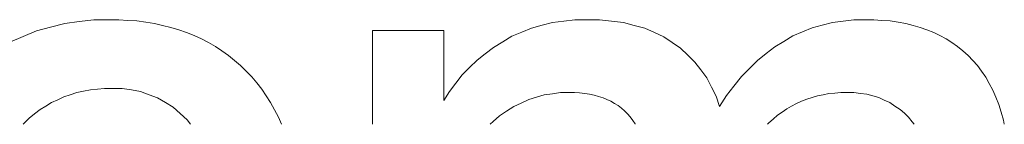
# Model space of a CAD drawing. Extents: x 1101 to 1942, y 41 to 882.
# Tile 3 of 113: x 1303.596 to 1307.207, y 90.134 to 90.517. Entities that reach past the tile are written whole.
import ezdxf

# ---------------------------------------------------------------- set-up
doc = ezdxf.new("R2010")
doc.units = 0
doc.layers.get('0').update_dxf_attribs({"lineweight": 13})
doc.layers.add('Beschriftung', color=7, linetype='Continuous', lineweight=25)

# ---------------------------------------------------------------- blocks, each defined once
blk = doc.blocks.new('Referenz-A03CP7E41H', base_point=(1127.7942, 89.8071))
at = {"layer": 'Beschriftung', "color": 0, "lineweight": -2}
for p, q in [((1303.6585, 90.4757), (1303.71, 90.4894)), ((1303.71, 90.4894), (1303.7615, 90.5032)), ((1303.7615, 90.5032), (1303.8151, 90.5101)), ((1303.8151, 90.5101), (1303.8686, 90.5169)), ((1303.8686, 90.5169), (1303.9243, 90.5169)), ((1303.9243, 90.5169), (1303.9594, 90.5169)), ((1303.9594, 90.5169), (1303.9929, 90.5146)), ((1303.9929, 90.5146), (1304.0265, 90.5123)), ((1304.0265, 90.5123), (1304.0584, 90.5076)), ((1304.0584, 90.5076), (1304.0904, 90.503)), ((1304.0904, 90.503), (1304.1207, 90.496)), ((1304.1207, 90.496), (1304.1511, 90.4889)), ((1304.1511, 90.4889), (1304.1798, 90.4796)), ((1305.4378, 90.4712), (1305.4738, 90.4865)), ((1305.4738, 90.4865), (1305.5122, 90.4966)), ((1305.5122, 90.4966), (1305.5507, 90.5068)), ((1305.5507, 90.5068), (1305.5913, 90.5118)), ((1305.5913, 90.5118), (1305.6321, 90.5169)), ((1305.6321, 90.5169), (1305.6752, 90.5169)), ((1305.6752, 90.5169), (1305.723, 90.5169)), ((1305.723, 90.5169), (1305.7667, 90.5117)), ((1305.7667, 90.5117), (1305.8104, 90.5065)), ((1305.8104, 90.5065), (1305.8496, 90.496)), ((1305.8496, 90.496), (1305.8889, 90.4855)), ((1305.8889, 90.4855), (1305.924, 90.4698)), ((1306.4672, 90.4722), (1306.5024, 90.4871)), ((1306.5024, 90.4871), (1306.5396, 90.4971)), ((1306.5396, 90.4971), (1306.5768, 90.507)), ((1306.5768, 90.507), (1306.616, 90.5119)), ((1306.616, 90.5119), (1306.6551, 90.5169)), ((1306.6551, 90.5169), (1306.6962, 90.5169)), ((1306.6962, 90.5169), (1306.7283, 90.5169)), ((1306.7283, 90.5169), (1306.7585, 90.5146)), ((1306.7585, 90.5146), (1306.7888, 90.5123)), ((1306.7888, 90.5123), (1306.8173, 90.5076)), ((1306.8173, 90.5076), (1306.8457, 90.503)), ((1306.8457, 90.503), (1306.8723, 90.496)), ((1306.8723, 90.496), (1306.8988, 90.4889)), ((1306.8988, 90.4889), (1306.9235, 90.4796)), ((1303.5597, 90.4345), (1303.6091, 90.4551)), ((1303.6091, 90.4551), (1303.6585, 90.4757)), ((1304.1798, 90.4796), (1304.2085, 90.4703)), ((1304.2085, 90.4703), (1304.2357, 90.4586)), ((1304.2357, 90.4586), (1304.2628, 90.4469)), ((1304.8906, 90.1338), (1304.8906, 90.4769)), ((1304.8906, 90.4769), (1305.1519, 90.4769)), ((1305.1519, 90.4769), (1305.1519, 90.2212)), ((1305.368, 90.4357), (1305.4017, 90.4561)), ((1305.4017, 90.4561), (1305.4378, 90.4712)), ((1305.924, 90.4698), (1305.9589, 90.4541)), ((1305.9589, 90.4541), (1305.9896, 90.4332)), ((1306.3985, 90.4375), (1306.4319, 90.4573)), ((1306.4319, 90.4573), (1306.4672, 90.4722)), ((1306.9235, 90.4796), (1306.9482, 90.4703)), ((1306.9482, 90.4703), (1306.9711, 90.4586)), ((1306.9711, 90.4586), (1306.9939, 90.447)), ((1304.2628, 90.4469), (1304.2883, 90.4329)), ((1304.2883, 90.4329), (1304.3139, 90.4189)), ((1304.3139, 90.4189), (1304.3378, 90.4026)), ((1305.3039, 90.3918), (1305.3343, 90.4154)), ((1305.3343, 90.4154), (1305.368, 90.4357)), ((1305.9896, 90.4332), (1306.0202, 90.4123)), ((1306.0202, 90.4123), (1306.0463, 90.3871)), ((1306.3337, 90.3928), (1306.3652, 90.4176)), ((1306.3652, 90.4176), (1306.3985, 90.4375)), ((1306.9939, 90.447), (1307.015, 90.433)), ((1307.015, 90.433), (1307.036, 90.419)), ((1307.036, 90.419), (1307.0551, 90.4027)), ((1304.3378, 90.4026), (1304.3618, 90.3862)), ((1304.3618, 90.3862), (1304.3841, 90.3676)), ((1305.2735, 90.3683), (1305.3039, 90.3918)), ((1306.0463, 90.3871), (1306.0725, 90.362)), ((1306.3023, 90.368), (1306.3337, 90.3928)), ((1307.0551, 90.4027), (1307.0742, 90.3863)), ((1307.0742, 90.3863), (1307.0916, 90.3677)), ((1304.3841, 90.3676), (1304.4065, 90.3489)), ((1304.4065, 90.3489), (1304.4268, 90.3282)), ((1305.2196, 90.3147), (1305.2465, 90.3415)), ((1305.2465, 90.3415), (1305.2735, 90.3683)), ((1306.0725, 90.362), (1306.0941, 90.3328)), ((1306.2728, 90.3381), (1306.3023, 90.368)), ((1307.0916, 90.3677), (1307.1088, 90.3491)), ((1307.1088, 90.3491), (1307.1238, 90.3279)), ((1304.4268, 90.3282), (1304.4472, 90.3077)), ((1304.4472, 90.3077), (1304.4655, 90.2851)), ((1305.1959, 90.2847), (1305.2196, 90.3147)), ((1306.0941, 90.3328), (1306.1158, 90.3035)), ((1306.1158, 90.3035), (1306.1329, 90.2701)), ((1306.2158, 90.2736), (1306.2434, 90.3083)), ((1306.2434, 90.3083), (1306.2728, 90.3381)), ((1307.1238, 90.3279), (1307.139, 90.3068)), ((1307.139, 90.3068), (1307.152, 90.283)), ((1304.4655, 90.2851), (1304.4838, 90.2624)), ((1305.1722, 90.2545), (1305.1959, 90.2847)), ((1306.1329, 90.2701), (1306.15, 90.2366)), ((1306.1882, 90.2387), (1306.2158, 90.2736)), ((1307.152, 90.283), (1307.165, 90.2593)), ((1303.758, 90.2342), (1303.7357, 90.2238)), ((1303.7817, 90.242), (1303.758, 90.2342)), ((1303.8055, 90.2498), (1303.7817, 90.242)), ((1303.8304, 90.255), (1303.8055, 90.2498)), ((1303.8555, 90.2602), (1303.8304, 90.255)), ((1303.8818, 90.2628), (1303.8555, 90.2602)), ((1303.908, 90.2654), (1303.8818, 90.2628)), ((1303.9356, 90.2654), (1303.908, 90.2654)), ((1303.9722, 90.2654), (1303.9356, 90.2654)), ((1304.0059, 90.2596), (1303.9722, 90.2654)), ((1304.0397, 90.2538), (1304.0059, 90.2596)), ((1304.0709, 90.2423), (1304.0397, 90.2538)), ((1304.102, 90.2307), (1304.0709, 90.2423)), ((1304.1306, 90.2134), (1304.102, 90.2307)), ((1304.4838, 90.2624), (1304.5001, 90.2379)), ((1304.5001, 90.2379), (1304.5164, 90.2133)), ((1305.1519, 90.2212), (1305.1722, 90.2545)), ((1305.4914, 90.2332), (1305.4629, 90.2246)), ((1305.52, 90.2416), (1305.4914, 90.2332)), ((1305.5497, 90.2459), (1305.52, 90.2416)), ((1305.5794, 90.2502), (1305.5497, 90.2459)), ((1305.6103, 90.2502), (1305.5794, 90.2502)), ((1305.6306, 90.2502), (1305.6103, 90.2502)), ((1305.6495, 90.2486), (1305.6306, 90.2502)), ((1305.6684, 90.247), (1305.6495, 90.2486)), ((1305.6859, 90.2438), (1305.6684, 90.247)), ((1305.7033, 90.2406), (1305.6859, 90.2438)), ((1305.7194, 90.2358), (1305.7033, 90.2406)), ((1305.7355, 90.231), (1305.7194, 90.2358)), ((1305.7501, 90.2246), (1305.7355, 90.231)), ((1306.15, 90.2366), (1306.1626, 90.199)), ((1306.1626, 90.199), (1306.1882, 90.2387)), ((1306.5027, 90.2324), (1306.4829, 90.2264)), ((1306.5226, 90.2383), (1306.5027, 90.2324)), ((1306.5433, 90.2422), (1306.5226, 90.2383)), ((1306.5642, 90.2462), (1306.5433, 90.2422)), ((1306.586, 90.2482), (1306.5642, 90.2462)), ((1306.6077, 90.2502), (1306.586, 90.2482)), ((1306.6305, 90.2502), (1306.6077, 90.2502)), ((1306.6557, 90.2502), (1306.6305, 90.2502)), ((1306.6793, 90.2471), (1306.6557, 90.2502)), ((1306.7028, 90.244), (1306.6793, 90.2471)), ((1306.7247, 90.2379), (1306.7028, 90.244)), ((1306.7466, 90.2316), (1306.7247, 90.2379)), ((1306.767, 90.2224), (1306.7466, 90.2316)), ((1307.165, 90.2593), (1307.1757, 90.2332)), ((1307.1757, 90.2332), (1307.1866, 90.2069)), ((1303.692, 90.2004), (1303.671, 90.1874)), ((1303.7132, 90.2134), (1303.692, 90.2004)), ((1303.7357, 90.2238), (1303.7132, 90.2134)), ((1304.1589, 90.1961), (1304.1306, 90.2134)), ((1304.1847, 90.173), (1304.1589, 90.1961)), ((1304.5164, 90.2133), (1304.5308, 90.1868)), ((1305.4081, 90.199), (1305.3819, 90.1819)), ((1305.4354, 90.2118), (1305.4081, 90.199)), ((1305.4629, 90.2246), (1305.4354, 90.2118)), ((1305.7647, 90.2182), (1305.7501, 90.2246)), ((1305.7779, 90.2102), (1305.7647, 90.2182)), ((1305.7911, 90.2022), (1305.7779, 90.2102)), ((1305.8029, 90.1926), (1305.7911, 90.2022)), ((1306.4272, 90.2006), (1306.4092, 90.1907)), ((1306.4451, 90.2105), (1306.4272, 90.2006)), ((1306.4639, 90.2184), (1306.4451, 90.2105)), ((1306.4829, 90.2264), (1306.4639, 90.2184)), ((1306.7874, 90.2131), (1306.767, 90.2224)), ((1306.806, 90.2007), (1306.7874, 90.2131)), ((1306.8247, 90.1884), (1306.806, 90.2007)), ((1307.1866, 90.2069), (1307.1952, 90.1782)), ((1303.6511, 90.1719), (1303.6313, 90.1562)), ((1303.671, 90.1874), (1303.6511, 90.1719)), ((1304.2105, 90.1499), (1304.1847, 90.173)), ((1304.5308, 90.1868), (1304.5451, 90.1603)), ((1304.5451, 90.1603), (1304.5565, 90.1338)), ((1305.3557, 90.1649), (1305.333, 90.144)), ((1305.3819, 90.1819), (1305.3557, 90.1649)), ((1305.8147, 90.183), (1305.8029, 90.1926)), ((1305.8251, 90.1719), (1305.8147, 90.183)), ((1305.8354, 90.1606), (1305.8251, 90.1719)), ((1305.8444, 90.1479), (1305.8354, 90.1606)), ((1306.3753, 90.1668), (1306.3593, 90.153)), ((1306.3923, 90.1788), (1306.3753, 90.1668)), ((1306.4092, 90.1907), (1306.3923, 90.1788)), ((1306.8405, 90.1741), (1306.8247, 90.1884)), ((1306.8563, 90.1597), (1306.8405, 90.1741)), ((1306.8691, 90.1434), (1306.8563, 90.1597)), ((1307.1952, 90.1782), (1307.2039, 90.1495)), ((1303.6128, 90.138), (1303.6086, 90.1338)), ((1303.6313, 90.1562), (1303.6128, 90.138)), ((1304.2227, 90.1338), (1304.2105, 90.1499)), ((1305.333, 90.144), (1305.3221, 90.1338)), ((1305.8533, 90.1351), (1305.8444, 90.1479)), ((1305.854, 90.1338), (1305.8533, 90.1351)), ((1306.3433, 90.1391), (1306.3384, 90.1338)), ((1306.3593, 90.153), (1306.3433, 90.1391)), ((1306.8767, 90.1338), (1306.8691, 90.1434)), ((1307.2039, 90.1495), (1307.2071, 90.1338))]:
    blk.add_line(p, q, dxfattribs=at)

msp = doc.modelspace()

# ---------------------------------------------------------------- block references
at = {"color": 251, "lineweight": 13, "ltscale": 0.13, "true_color": 0x5f5f5f}
msp.add_blockref('Referenz-A03CP7E41H', (1127.7942, 89.8071), dxfattribs=at)

doc.saveas('drawing.dxf')
